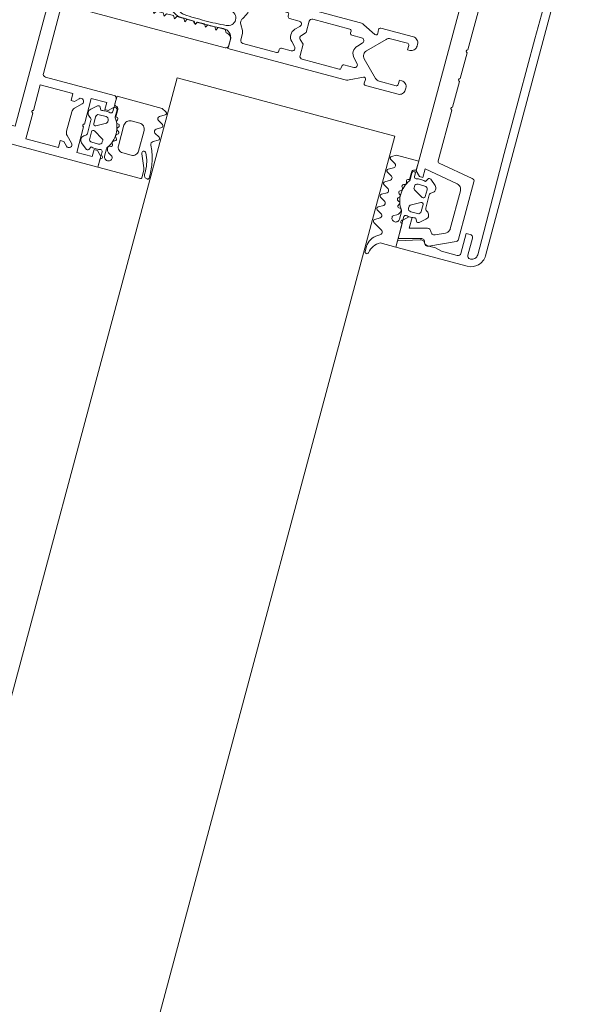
# Model space of a CAD drawing. Header units: millimetres. Extents: x -62314 to 79800, y -34032 to 28340.
# Tile 128 of 256: x 66435 to 66529, y -12991 to -12825. Entities that reach past the tile are written whole.
import ezdxf

# ---------------------------------------------------------------- set-up
doc = ezdxf.new("R2010")
doc.units = ezdxf.units.MM
doc.header["$LTSCALE"] = 508
doc.header["$PDMODE"] = 1
doc.header["$PDSIZE"] = -2
doc.layers.get('0').update_dxf_attribs({"lineweight": 0})
doc.layers.get('DEFPOINTS').update_dxf_attribs({"lineweight": 0})
for name, color, linetype, lineweight in [('(__) constructies_materialen-t4 rubber', 7, 'Continuous', 0), ('(__) constructies_materialen-Xh4 alu producten', 140, 'Continuous', 0), ('Dimension', 7, 'Continuous', 0), ('None', 7, 'Continuous', 0)]:
    doc.layers.add(name, color=color, linetype=linetype, lineweight=lineweight)
doc.styles.add('Helvetica', font='Helvetica')
doc.dimstyles.new('KE __', dxfattribs={"dimtxt": 151.308594, "dimasz": 50.074463, "dimexe": 125, "dimexo": 500, "dimgap": 25, "dimtad": 1, "dimdec": 1, "dimtxsty": 'Helvetica', "dimblk": 'DOT', "dimblk1": 'DOT', "dimblk2": 'DOT', "dimcen": 0, "dimdle": 100, "dimazin": 0, "dimtfac": 0.8, "dimtdec": 1, "dimtix": 1, "dimtmove": 0, "dimatfit": 0, "dimldrblk": 'DOT', "dimfxl": 150, "dimfxlon": 1, "dimfrac": 2, "dimtolj": 1, "dimarcsym": 0})

# ---------------------------------------------------------------- blocks, each defined once
blk = doc.blocks.new('Group-80-1')
at = {"layer": '(__) constructies_materialen-Xh4 alu producten', "color": 1, "lineweight": 0}
for p, q in [((-28.5, 172), (28.5, 172)), ((-6.5, 80), (-17.1, 80)), ((2.7, 80), (-2.7, 80)), ((17.1, 80), (6.5, 80)), ((-17.6, 79.5), (-17.6, 67.5)), ((-5, 51.5), (-5, 78.5)), ((-3.2, 79.5), (-3.2, 72.1)), ((3.2, 72.1), (3.2, 79.5)), ((5, 78.5), (5, 51.5)), ((17.6, 67.5), (17.6, 79.5)), ((-27.24, 72.35), (-26.18, 73.41)), ((-25.47, 73.7), (-22.13, 73.7)), ((-21.42, 73.41), (-20.36, 72.35)), ((20.36, 72.35), (21.42, 73.41)), ((22.13, 73.7), (25.47, 73.7)), ((26.18, 73.41), (27.24, 72.35)), ((-2.7, 71.6), (2.7, 71.6)), ((-3.5, 51), (-4.5, 51)), ((4.5, 51), (3.5, 51))]:
    blk.add_line(p, q, dxfattribs=at)
at = {"layer": '(__) constructies_materialen-Xh4 alu producten', "color": 1, "lineweight": 0, "flags": 128}
for points in [[(-30, 170.5, -0.198912), (-29.56, 171.56, -0.198912), (-28.5, 172)], [(28.5, 172, -0.198912), (29.56, 171.56, -0.198912), (30, 170.5)], [(-24.04, 80, -0.356394), (-23.8, 80.2, -0.356394), (-23.55, 80)], [(-17.6, 79.5, -0.198912), (-17.45, 79.85, -0.198912), (-17.1, 80)], [(-6.5, 80, -0.198912), (-5.44, 79.56, -0.198912), (-5, 78.5)], [(-3.2, 79.5, -0.198912), (-3.05, 79.85, -0.198912), (-2.7, 80)], [(2.7, 80, -0.198912), (3.06, 79.85, -0.198912), (3.2, 79.5)], [(5, 78.5, -0.198912), (5.44, 79.56, -0.198912), (6.5, 80)], [(17.1, 80, -0.198912), (17.46, 79.85, -0.198912), (17.6, 79.5)], [(23.56, 80, -0.356394), (23.8, 80.2, -0.356394), (24.05, 80)], [(-26.18, 73.41, -0.098491), (-25.85, 73.63, -0.098491), (-25.47, 73.7)], [(-22.13, 73.7, -0.098491), (-21.74, 73.63, -0.098491), (-21.42, 73.41)], [(21.42, 73.41, -0.098491), (21.75, 73.63, -0.098491), (22.13, 73.7)], [(25.47, 73.7, -0.098491), (25.86, 73.63, -0.098491), (26.18, 73.41)], [(-27.24, 72.35, -0.414214), (-27.94, 72.35, -0.414214), (-27.94, 73.05)], [(-19.65, 73.05, -0.414214), (-19.65, 72.35, -0.414214), (-20.36, 72.35)], [(-2.7, 71.6, -0.198912), (-3.05, 71.75, -0.198912), (-3.2, 72.1)], [(3.2, 72.1, -0.198912), (3.06, 71.75, -0.198912), (2.7, 71.6)], [(20.36, 72.35, -0.414214), (19.66, 72.35, -0.414214), (19.66, 73.05)], [(27.95, 73.05, -0.414214), (27.95, 72.35, -0.414214), (27.24, 72.35)], [(-24.04, 71.1, -0.356394), (-23.8, 71.3, -0.356394), (-23.55, 71.1)], [(23.56, 71.1, -0.356394), (23.8, 71.3, -0.356394), (24.05, 71.1)], [(-0.86, 68.8, -0.267949), (0, 69.3, -0.267949), (0.87, 68.8)], [(-17.6, 67.5, -0.198912), (-17.74, 67.15, -0.198912), (-18.1, 67)], [(18.1, 67, -0.198912), (17.75, 67.15, -0.198912), (17.6, 67.5)], [(-4.5, 51, -0.198912), (-4.85, 51.15, -0.198912), (-5, 51.5)], [(-2.5, 52, -0.198912), (-2.79, 51.29, -0.198912), (-3.5, 51)], [(3.5, 51, -0.198912), (2.8, 51.29, -0.198912), (2.5, 52)], [(5, 51.5, -0.198912), (4.86, 51.15, -0.198912), (4.5, 51)]]:
    blk.add_lwpolyline(points, format="xyb", dxfattribs=at)
for points in [[(-24.04, 71.1), (-28.5, 71.1), (-28.5, 68.4), (-27.3, 68.4), (-27.3, 67.8), (-28.1, 67), (-30, 67), (-30, 170.5)], [(30, 170.5), (30, 67), (28.1, 67), (27.3, 67.8), (27.3, 68.4), (28.5, 68.4), (28.5, 71.1), (24.05, 71.1)], [(26.9, 82.3), (26.9, 167.7), (-26.9, 167.7), (-26.9, 82.3), (26.9, 82.3)], [(-24.04, 80), (-28.5, 80), (-28.5, 74.3), (-27.3, 74.3), (-27.3, 73.7), (-27.94, 73.05)], [(-19.65, 73.05), (-20.3, 73.7), (-20.3, 74.3), (-19.1, 74.3), (-19.1, 80), (-23.55, 80)], [(23.56, 80), (19.1, 80), (19.1, 74.3), (20.3, 74.3), (20.3, 73.7), (19.66, 73.05)], [(27.95, 73.05), (27.3, 73.7), (27.3, 74.3), (28.5, 74.3), (28.5, 80), (24.05, 80)], [(-18.1, 67), (-19.5, 67), (-20.3, 67.8), (-20.3, 68.4), (-19.1, 68.4), (-19.1, 71.1), (-23.55, 71.1)], [(23.56, 71.1), (19.1, 71.1), (19.1, 68.4), (20.3, 68.4), (20.3, 67.8), (19.5, 67), (18.1, 67)], [(-0.86, 68.8), (-2, 66.84), (-2, 64.89), (-2.5, 64.6), (-2, 64.31), (-2, 63.09), (-2.5, 62.8), (-2, 62.51), (-2, 61.29), (-2.5, 61), (-2, 60.71), (-2, 59.49), (-2.5, 59.2), (-2, 58.91), (-2, 57.69), (-2.5, 57.4), (-2, 57.11), (-2, 55.89), (-2.5, 55.6), (-2, 55.31), (-2, 54.09), (-2.5, 53.8), (-2, 53.51), (-2, 52.29), (-2.5, 52)], [(2.5, 52), (2.5, 52.95), (2, 53.24), (2, 54.46), (2.5, 54.75), (2, 55.04), (2, 56.26), (2.5, 56.55), (2, 56.84), (2, 58.06), (2.5, 58.35), (2, 58.64), (2, 59.86), (2.5, 60.15), (2, 60.44), (2, 61.66), (2.5, 61.95), (2, 62.24), (2, 63.46), (2.5, 63.75), (2, 64.04), (2, 65.26), (2.5, 65.55), (2, 65.84), (2, 66.84), (0.87, 68.8)]]:
    blk.add_lwpolyline(points, dxfattribs=at)
blk = doc.blocks.new('Group-81-1')
at = {"layer": '(__) constructies_materialen-Xh4 alu producten', "color": 1, "lineweight": 0}
for p, q in [((-28.7, 2.4), (-28.7, 2.3)), ((-25.2, 2.9), (-28.2, 2.9)), ((28.2, 2.9), (25.2, 2.9)), ((28.7, 2.3), (28.7, 2.4)), ((-27.7, 1.3), (-23.7, 1.3)), ((27.5, 0), (-27.5, 0))]:
    blk.add_line(p, q, dxfattribs=at)
at = {"layer": '(__) constructies_materialen-Xh4 alu producten', "color": 1, "lineweight": 0, "flags": 128}
for points in [[(-30, 2.5), (-30, 15), (-28.93, 15), (-27.74, 11.32)], [(27.74, 11.32), (28.93, 15), (30, 15), (30, 2.5)], [(-28.4, 9.89), (-28.4, 8.5), (-28.7, 7.38), (-28.7, 4.6)], [(28.7, 4.6), (28.7, 7.38), (28.4, 8.5), (28.4, 9.89)], [(-28.2, 4.1), (-24.7, 4.1), (-24.7, 3.4)], [(24.7, 3.4), (24.7, 4.1), (28.2, 4.1)], [(-23.7, 1.3), (-10, 1.4), (10, 1.4), (23.7, 1.3), (27.7, 1.3)]]:
    blk.add_lwpolyline(points, dxfattribs=at)
for points in [[(-28.4, 9.89, -0.131659), (-28.31, 10.24, -0.131659), (-28.05, 10.5)], [(-27.74, 11.32, -0.171859), (-27.75, 10.86, -0.171859), (-28.05, 10.5)], [(28.05, 10.5, -0.171853), (27.75, 10.86, -0.171853), (27.74, 11.32)], [(28.05, 10.5, -0.131621), (28.31, 10.24, -0.131621), (28.4, 9.89)], [(-28.2, 4.1, -0.198914), (-28.56, 4.25, -0.198914), (-28.7, 4.6)], [(-24.7, 3.4, -0.198895), (-24.85, 3.05, -0.198895), (-25.2, 2.9)], [(25.2, 2.9, -0.198907), (24.85, 3.05, -0.198907), (24.7, 3.4)], [(28.7, 4.6, -0.198906), (28.56, 4.25, -0.198906), (28.2, 4.1)], [(-27.5, 0, -0.198912), (-29.27, 0.73, -0.198912), (-30, 2.5)], [(-28.7, 2.4, -0.198908), (-28.56, 2.75, -0.198908), (-28.2, 2.9)], [(-27.7, 1.3, -0.198913), (-28.41, 1.59, -0.198913), (-28.7, 2.3)], [(30, 2.5, -0.198916), (29.27, 0.73, -0.198916), (27.5, 0)], [(28.7, 2.3, -0.198916), (28.41, 1.59, -0.198916), (27.7, 1.3)], [(28.2, 2.9, -0.198901), (28.56, 2.75, -0.198901), (28.7, 2.4)]]:
    blk.add_lwpolyline(points, format="xyb", dxfattribs=at)
blk = doc.blocks.new('Group-82-1')
at = {"layer": '(__) constructies_materialen-Xh4 alu producten', "color": 1, "lineweight": 0}
for p, q in [((-14.12, 11.85), (-5.25, 11.85)), ((-4.75, 11.85), (-0.25, 11.85)), ((0.25, 11.85), (4.75, 11.85)), ((5.25, 11.85), (14.13, 11.85)), ((-15.49, 5.51), (-14.42, 11.6)), ((14.43, 11.6), (15.5, 5.51)), ((-28.44, 9.66), (-26.45, 5.39)), ((-25.55, 7.48), (-26.31, 9.11)), ((26.32, 9.11), (25.55, 7.48)), ((26.46, 5.39), (28.45, 9.66)), ((-18.02, 6.9), (-24.64, 6.9)), ((24.65, 6.9), (18.02, 6.9)), ((-26, 5.1), (-15.99, 5.1)), ((15.99, 5.1), (26, 5.1))]:
    blk.add_line(p, q, dxfattribs=at)
at = {"layer": '(__) constructies_materialen-Xh4 alu producten', "color": 1, "lineweight": 0, "flags": 128}
for points in [[(-25.57, 10.66), (-26.36, 13.6), (-24.5, 13.6), (-24.5, 14.2), (-25.3, 15), (-28.5, 15), (-27.49, 11.26)], [(17.04, 7.73), (16, 13.6), (17.5, 13.6), (17.5, 14.2), (16.7, 15), (-16.7, 15), (-17.5, 14.2), (-17.5, 13.6), (-16, 13.6), (-17.03, 7.73)], [(27.5, 11.26), (28.5, 15), (25.3, 15), (24.5, 14.2), (24.5, 13.6), (26.37, 13.6), (25.58, 10.66)]]:
    blk.add_lwpolyline(points, dxfattribs=at)
for points in [[(-14.12, 11.85, 0.176327), (-14.32, 11.78, 0.176327), (-14.42, 11.6)], [(-4.75, 11.85, 0.350781), (-5, 12.05, 0.350781), (-5.25, 11.85)], [(0.25, 11.85, 0.350781), (0, 12.05, 0.350781), (-0.25, 11.85)], [(5.25, 11.85, 0.350781), (5, 12.05, 0.350781), (4.75, 11.85)], [(14.43, 11.6, 0.176327), (14.32, 11.78, 0.176327), (14.13, 11.85)], [(-27.98, 10.51, 0.236755), (-28.43, 10.2, 0.236755), (-28.44, 9.66)], [(-27.98, 10.51, 0.21383), (-27.57, 10.77, 0.21383), (-27.49, 11.26)], [(-25.96, 9.93, 0.190265), (-25.62, 10.22, 0.190265), (-25.57, 10.66)], [(25.58, 10.66, 0.190265), (25.63, 10.22, 0.190265), (25.96, 9.93)], [(27.5, 11.26, 0.21383), (27.58, 10.77, 0.21383), (27.99, 10.51)], [(28.45, 9.66, 0.236755), (28.43, 10.2, 0.236755), (27.99, 10.51)], [(-25.96, 9.93, 0.212969), (-26.32, 9.6, 0.212969), (-26.31, 9.11)], [(26.32, 9.11, 0.212969), (26.32, 9.6, 0.212969), (25.96, 9.93)], [(-25.55, 7.48, 0.142766), (-25.18, 7.06, 0.142766), (-24.64, 6.9)], [(-18.02, 6.9, 0.176327), (-17.37, 7.14, 0.176327), (-17.03, 7.73)], [(17.04, 7.73, 0.176327), (17.38, 7.14, 0.176327), (18.02, 6.9)], [(24.65, 6.9, 0.142766), (25.18, 7.06, 0.142766), (25.55, 7.48)], [(-26.45, 5.39, 0.142766), (-26.26, 5.18, 0.142766), (-26, 5.1)], [(-15.99, 5.1, 0.176327), (-15.66, 5.22, 0.176327), (-15.49, 5.51)], [(15.5, 5.51, 0.176327), (15.67, 5.22, 0.176327), (15.99, 5.1)], [(26, 5.1, 0.142766), (26.27, 5.18, 0.142766), (26.46, 5.39)]]:
    blk.add_lwpolyline(points, format="xyb", dxfattribs=at)
blk = doc.blocks.new('Group-83-1')
at = {"layer": '(__) constructies_materialen-t4 rubber', "color": 2, "lineweight": 0}
for p, q in [((-1.7, 61.04), (-0.86, 62.5)), ((-0.43, 61.55), (-1.15, 60.29)), ((1.16, 60.29), (0.44, 61.55)), ((0.87, 62.5), (1.71, 61.04)), ((-2.23, 57.71), (-2.04, 57.82)), ((-2.05, 57.18), (-2.23, 57.28)), ((2.05, 57.82), (2.24, 57.71)), ((2.24, 57.28), (2.06, 57.18)), ((-0.49, 49.96), (-1.42, 49.43)), ((1.43, 49.43), (0.5, 49.96)), ((3.42, 51), (5, 51)), ((5, 51), (5.01, 30.75)), ((-3.49, 48.8), (-3.49, 42.9)), ((-1.92, 49.3), (-2.99, 49.3)), ((3, 49.3), (1.93, 49.3)), ((3.5, 42.9), (3.5, 48.8)), ((-3.19, 42.6), (-2.89, 42.6)), ((-2.59, 42.3), (-2.59, 40.6)), ((2.61, 40.6), (2.61, 42.3)), ((2.91, 42.6), (3.2, 42.6)), ((-1.74, 40.24), (-1.05, 40.93)), ((1.07, 40.93), (1.75, 40.24)), ((-3.49, 38.45), (-3.49, 31.99)), ((3.5, 31.99), (3.5, 38.45)), ((-3.19, 31.69), (-2.89, 31.69)), ((2.91, 31.69), (3.2, 31.69)), ((-3.71, 27.66), (-4.81, 29.91)), ((-2.59, 31.39), (-2.59, 29.69)), ((-1.74, 29.34), (-1.05, 30.02)), ((1.07, 30.02), (1.75, 29.34)), ((2.61, 29.69), (2.61, 31.39)), ((4.82, 29.91), (3.73, 27.66)), ((-0.7, 28.35), (-3.4, 25.64)), ((3.41, 25.65), (0.71, 28.35)), ((-5, 21.29), (-4.99, 27)), ((-4.67, 27.29), (-4.01, 27.24)), ((4.03, 27.24), (4.68, 27.29)), ((5.01, 27), (5.01, 21.29)), ((-3.7, 24.94), (-3.7, 21.99)), ((3.71, 21.99), (3.71, 24.94)), ((-3.65, 20.29), (-4, 20.29)), ((4.01, 20.29), (3.66, 20.29))]:
    blk.add_line(p, q, dxfattribs=at)
at = {"layer": '(__) constructies_materialen-t4 rubber', "color": 2, "lineweight": 0, "flags": 128}
for points in [[(-0.86, 62.5, -0.267949), (0.01, 63, -0.267949), (0.87, 62.5)], [(-0.43, 61.55, -0.267935), (0.01, 61.8, -0.267935), (0.44, 61.55)], [(-2.04, 57.82, -0.006493), (-1.98, 59.12, -0.006493), (-1.9, 60.42)], [(-1.9, 60.42, -0.055381), (-1.83, 60.74, -0.055381), (-1.7, 61.04)], [(-1.35, 59.64, -0.057234), (-1.29, 59.98, -0.057234), (-1.15, 60.29)], [(1.16, 60.29, -0.057234), (1.3, 59.98, -0.057234), (1.36, 59.64)], [(1.71, 61.04, -0.055381), (1.84, 60.74, -0.055381), (1.91, 60.42)], [(1.91, 60.42, -0.006493), (1.99, 59.12, -0.006493), (2.05, 57.82)], [(-1.29, 52.29, -0.01861), (-1.46, 55.96, -0.01861), (-1.35, 59.64)], [(1.36, 59.64, -0.018611), (1.47, 55.96, -0.018611), (1.3, 52.29)], [(-2.23, 57.28, -0.267951), (-2.35, 57.5, -0.267951), (-2.23, 57.71)], [(-1.92, 52.61, -0.011432), (-2.04, 54.89, -0.011432), (-2.05, 57.18)], [(2.06, 57.18, -0.011432), (2.05, 54.89, -0.011432), (1.93, 52.61)], [(2.24, 57.71, -0.267951), (2.36, 57.5, -0.267951), (2.24, 57.28)], [(-1.92, 52.61, -0.208715), (-2.31, 51.48, -0.208715), (-3.41, 51)], [(1.3, 52.29, -0.198979), (0.92, 51.38, -0.198979), (0.01, 51, -0.198979), (-0.91, 51.38, -0.198979), (-1.29, 52.29)], [(3.42, 51, -0.208715), (2.32, 51.48, -0.208715), (1.93, 52.61)], [(-0.49, 49.96, -0.131279), (0.01, 50.1, -0.131279), (0.5, 49.96)], [(-3.49, 48.8, -0.199047), (-3.35, 49.15, -0.199047), (-2.99, 49.3)], [(-1.42, 49.43, -0.065543), (-1.66, 49.33, -0.065543), (-1.92, 49.3)], [(1.93, 49.3, -0.065543), (1.67, 49.33, -0.065543), (1.43, 49.43)], [(3, 49.3, -0.199048), (3.36, 49.15, -0.199048), (3.5, 48.8)], [(-3.19, 42.6, -0.198912), (-3.41, 42.68, -0.198912), (-3.49, 42.9)], [(-2.89, 42.6, -0.198894), (-2.68, 42.51, -0.198894), (-2.59, 42.3)], [(2.61, 42.3, -0.198931), (2.69, 42.51, -0.198931), (2.91, 42.6)], [(3.5, 42.9, -0.198912), (3.42, 42.68, -0.198912), (3.2, 42.6)], [(-1.74, 40.24, -0.303299), (-2.29, 40.13, -0.303299), (-2.59, 40.6)], [(-1.05, 40.93, -0.199063), (0.01, 41.37, -0.199063), (1.07, 40.93)], [(2.61, 40.6, -0.303353), (2.3, 40.13, -0.303353), (1.75, 40.24)], [(-3.49, 38.45, -0.199004), (-3.35, 38.8, -0.199004), (-2.99, 38.95)], [(-0.35, 39.61, -0.199054), (0.01, 39.76, -0.199054), (0.36, 39.61)], [(3, 38.95, -0.198912), (3.36, 38.8, -0.198912), (3.5, 38.45)], [(-3.19, 31.69, -0.198912), (-3.41, 31.78, -0.198912), (-3.49, 31.99)], [(-2.89, 31.69, -0.198893), (-2.68, 31.6, -0.198893), (-2.59, 31.39)], [(2.61, 31.39, -0.198931), (2.69, 31.6, -0.198931), (2.91, 31.69)], [(3.5, 31.99, -0.198912), (3.42, 31.78, -0.198912), (3.2, 31.69)], [(-4.81, 29.91, -0.054598), (-4.95, 30.32, -0.054598), (-4.99, 30.75)], [(-1.05, 30.02, -0.199047), (0.01, 30.46, -0.199047), (1.07, 30.02)], [(5.01, 30.75, -0.054549), (4.96, 30.32, -0.054549), (4.82, 29.91)], [(-1.74, 29.34, -0.303299), (-2.29, 29.23, -0.303299), (-2.59, 29.69)], [(-0.7, 28.35, -0.199046), (0.01, 28.64, -0.199046), (0.71, 28.35)], [(2.61, 29.69, -0.303353), (2.3, 29.23, -0.303353), (1.75, 29.34)], [(-4.99, 27, -0.210285), (-4.9, 27.22, -0.210285), (-4.67, 27.29)], [(-3.71, 27.66, -0.267953), (-3.74, 27.36, -0.267953), (-4.01, 27.24)], [(4.03, 27.24, -0.267892), (3.75, 27.36, -0.267892), (3.73, 27.66)], [(4.68, 27.29, -0.210208), (4.91, 27.22, -0.210208), (5.01, 27)], [(-3.7, 24.94, -0.098491), (-3.62, 25.32, -0.098491), (-3.4, 25.64)], [(3.41, 25.65, -0.098491), (3.63, 25.32, -0.098491), (3.71, 24.94)], [(-3.4, 21.69, -0.198912), (-3.61, 21.78, -0.198912), (-3.7, 21.99)], [(3.71, 21.99, -0.198912), (3.62, 21.78, -0.198912), (3.41, 21.69)], [(-4, 20.29, -0.198942), (-4.7, 20.59, -0.198942), (-5, 21.29)], [(-2.65, 21.29, -0.198912), (-2.94, 20.59, -0.198912), (-3.65, 20.29)], [(3.66, 20.29, -0.198912), (2.95, 20.59, -0.198912), (2.66, 21.29)], [(5.01, 21.29, -0.198883), (4.71, 20.59, -0.198883), (4.01, 20.29)]]:
    blk.add_lwpolyline(points, format="xyb", dxfattribs=at)
for points in [[(-4.99, 30.75), (-4.99, 51), (-3.41, 51)], [(-0.35, 39.61), (-1.01, 38.95), (-2.99, 38.95)], [(3, 38.95), (1.02, 38.95), (0.36, 39.61)], [(-3.4, 21.69), (-2.65, 21.69), (-2.65, 21.29)], [(2.66, 21.29), (2.66, 21.69), (3.41, 21.69)]]:
    blk.add_lwpolyline(points, dxfattribs=at)
blk = doc.blocks.new('45 schueco vliesgevel verticaal')
at = {"layer": 'None', "color": 7, "linetype": 'Continuous', "lineweight": 0, "transparency": 33554687}
blk.add_point((0, 0), dxfattribs=at)
at = {"layer": '(__) constructies_materialen-Xh4 alu producten', "color": 1}
for name in ['Group-80-1', 'Group-83-1', 'Group-81-1', 'Group-82-1']:
    blk.add_blockref(name, (0, 0), dxfattribs=at)
blk = doc.blocks.new('Group-141-1')
at = {"layer": '(__) constructies_materialen-t4 rubber', "color": 2, "lineweight": 0}
for p, q in [((-18.81, -16.43), (-19.64, -15.95)), ((-19.63, -17.64), (-18.82, -17.17)), ((-18.77, -18.66), (-19.63, -18.16)), ((-15.6, -18.45), (-15.6, -17.23)), ((-15, -17.04), (-15, -17.69)), ((-12.26, -17.42), (-11.29, -18.24)), ((-19.63, -19.84), (-18.77, -19.34)), ((-16.24, -19.42), (-16.44, -19.48)), ((-16.12, -18.86), (-16.05, -19)), ((-14.6, -19.3), (-14.6, -19.58)), ((-14.45, -19.84), (-12.85, -20.76)), ((-12.9, -18.8), (-14.1, -18.8)), ((-12.4, -20.5), (-12.4, -19.3)), ((-18.78, -20.86), (-19.63, -20.36)), ((-19.63, -22.04), (-18.77, -21.54)), ((-16.76, -21.17), (-16.64, -21.25)), ((-16.57, -20.56), (-16.74, -20.66)), ((-16.59, -19.97), (-16.49, -20.07)), ((-11.8, -20.05), (-11.8, -22.35)), ((-18.78, -23.06), (-19.63, -22.56)), ((-16.58, -21.74), (-16.73, -21.88)), ((-16.61, -22.38), (-16.47, -22.42)), ((-16.29, -22.88), (-16.4, -23.07)), ((-14.6, -22.83), (-14.6, -23.1)), ((-12.85, -21.64), (-14.45, -22.57)), ((-12.4, -23.1), (-12.4, -21.9)), ((-19.63, -24.24), (-18.78, -23.74)), ((-18.78, -25.25), (-19.63, -24.75)), ((-16.21, -24.68), (-16.7, -24.96)), ((-16.18, -23.47), (-16.04, -23.48)), ((-15.6, -25.3), (-15.6, -24.02)), ((-15, -24.7), (-15, -25.3)), ((-14.1, -23.6), (-12.9, -23.6)), ((-11.29, -24.17), (-12.26, -24.98)), ((-19.63, -26.44), (-18.78, -25.93)), ((-18.1, -27.83), (-19.63, -26.96)), ((-19.79, -32.07), (-19.79, -31.19))]:
    blk.add_line(p, q, dxfattribs=at)
at = {"layer": '(__) constructies_materialen-t4 rubber', "color": 2, "lineweight": 0, "flags": 128}
for points in [[(-19.64, -15.95, -0.268734), (-19.79, -15.69, -0.268734), (-19.64, -15.43)], [(-18.81, -16.43, -0.278767), (-18.59, -16.8, -0.278767), (-18.82, -17.17)], [(-15, -16.36, -0.182652), (-15.08, -16.56, -0.182652), (-15.26, -16.65)], [(-19.63, -18.16, -0.266603), (-19.78, -17.9, -0.266603), (-19.63, -17.64)], [(-15.7, -17.15, -0.182712), (-15.58, -16.82, -0.182712), (-15.26, -16.65)], [(-15.6, -17.23, -0.327116), (-15.37, -16.92, -0.327116), (-15, -17.04)], [(-14.63, -17.99, -0.229025), (-14.89, -17.93, -0.229025), (-15, -17.69)], [(-14.63, -17.99, -0.060463), (-13.88, -17.9, -0.060463), (-13.13, -18)], [(-12.71, -17.5, -0.221724), (-12.51, -17.36, -0.221724), (-12.26, -17.42)], [(-11.29, -18.24, -0.261819), (-11.01, -18.97, -0.261819), (-11.49, -19.59)], [(-19.63, -20.36, -0.266055), (-19.78, -20.1, -0.266055), (-19.63, -19.84)], [(-18.77, -18.66, -0.242926), (-18.6, -19, -0.242926), (-18.77, -19.34)], [(-16.59, -19.97, -0.260964), (-16.65, -19.68, -0.260964), (-16.44, -19.48)], [(-15.69, -23.73, -0.155968), (-16.49, -21.17, -0.155968), (-15.66, -18.63)], [(-16.05, -19, -0.226266), (-16.05, -19.25, -0.226266), (-16.24, -19.42)], [(-16.12, -18.86, -0.260899), (-16.11, -18.57, -0.260899), (-15.86, -18.42)], [(-15.6, -18.45, -0.078353), (-15.62, -18.54, -0.078353), (-15.66, -18.63)], [(-14.6, -19.3, -0.198871), (-14.45, -18.95, -0.198871), (-14.1, -18.8)], [(-14.45, -19.84, -0.131687), (-14.56, -19.73, -0.131687), (-14.6, -19.58)], [(-12.9, -18.8, -0.198871), (-12.55, -18.95, -0.198871), (-12.4, -19.3)], [(-11.8, -20.05, -0.148069), (-11.72, -19.78, -0.148069), (-11.49, -19.59)], [(-18.78, -20.86, -0.235422), (-18.61, -21.2, -0.235422), (-18.77, -21.54)], [(-16.76, -21.17, -0.260942), (-16.89, -20.91, -0.260942), (-16.74, -20.66)], [(-16.64, -21.25, -0.226321), (-16.49, -21.48, -0.226321), (-16.58, -21.74)], [(-16.49, -20.07, -0.226265), (-16.42, -20.33, -0.226265), (-16.57, -20.56)], [(-12.4, -20.5, -0.267946), (-12.55, -20.76, -0.267946), (-12.85, -20.76)], [(-19.63, -22.56, -0.266523), (-19.78, -22.3, -0.266523), (-19.63, -22.04)], [(-18.78, -23.06, -0.244643), (-18.61, -23.4, -0.244643), (-18.78, -23.74)], [(-16.61, -22.38, -0.260947), (-16.81, -22.16, -0.260947), (-16.73, -21.88)], [(-16.47, -22.42, -0.226253), (-16.27, -22.61, -0.226253), (-16.29, -22.88)], [(-16.18, -23.47, -0.260887), (-16.4, -23.33, -0.260887), (-16.4, -23.07)], [(-14.6, -22.83, -0.131694), (-14.56, -22.68, -0.131694), (-14.45, -22.57)], [(-14.1, -23.6, -0.198959), (-14.45, -23.46, -0.198959), (-14.6, -23.1)], [(-12.4, -23.1, -0.198958), (-12.55, -23.46, -0.198958), (-12.9, -23.6)], [(-12.85, -21.64, -0.26797), (-12.55, -21.64, -0.26797), (-12.4, -21.9)], [(-11.49, -22.82, -0.148062), (-11.72, -22.63, -0.148062), (-11.8, -22.35)], [(-11.49, -22.82, -0.26185), (-11.01, -23.43, -0.26185), (-11.29, -24.17)], [(-19.63, -24.75, -0.265486), (-19.78, -24.5, -0.265486), (-19.63, -24.24)], [(-15.71, -23.82, -0.129812), (-15.85, -24.32, -0.129812), (-16.21, -24.68)], [(-16.04, -23.48, -0.193971), (-15.81, -23.59, -0.193971), (-15.71, -23.82)], [(-15.69, -23.73, -0.076678), (-15.63, -23.87, -0.076678), (-15.6, -24.02)], [(-15, -24.7, -0.196818), (-14.91, -24.49, -0.196818), (-14.7, -24.4)], [(-13.13, -24.4, -0.063362), (-13.92, -24.5, -0.063362), (-14.7, -24.4)], [(-12.26, -24.98, -0.22166), (-12.51, -25.05, -0.22166), (-12.71, -24.9)], [(-19.63, -26.96, -0.266662), (-19.78, -26.7, -0.266662), (-19.63, -26.44)], [(-18.78, -25.25, -0.244088), (-18.61, -25.59, -0.244088), (-18.78, -25.93)], [(-16.9, -25.3, -0.131666), (-16.85, -25.1, -0.131666), (-16.7, -24.96)], [(-15.6, -25.3, -0.414214), (-16.25, -25.95, -0.414213), (-16.9, -25.3)], [(-15, -25.9, -0.414214), (-15.3, -25.6, -0.414214), (-15, -25.3)], [(-18.1, -27.83, -0.279208), (-17.85, -28.28, -0.279208), (-18.14, -28.72)], [(-19.76, -30.86, -0.120772), (-19.21, -29.59, -0.120772), (-18.14, -28.72)], [(-19.79, -31.19, -0.020615), (-19.78, -31.03, -0.020615), (-19.76, -30.86)], [(-19.19, -32.12, -0.118471), (-18.7, -30.88, -0.118471), (-17.69, -30)], [(-19.19, -32.12, -0.393258), (-19.51, -32.37, -0.393258), (-19.79, -32.07)]]:
    blk.add_lwpolyline(points, format="xyb", dxfattribs=at)
for points in [[(-19.64, -15.43), (-18.9, -15), (-15, -15), (-15, -16.36)], [(-15.7, -17.15), (-15.7, -18.42), (-15.86, -18.42)], [(-13.13, -18), (-13, -18), (-12.71, -17.5)], [(-12.71, -24.9), (-13, -24.4), (-13.13, -24.4)], [(-15, -25.9), (-15, -30), (-17.69, -30)]]:
    blk.add_lwpolyline(points, dxfattribs=at)
blk = doc.blocks.new('Group-142-1')
at = {"layer": 'None', "color": 7, "linetype": 'Continuous', "lineweight": 0, "transparency": 33554687}
blk.add_point((0, 0), dxfattribs=at)
at = {"layer": '(__) constructies_materialen-t4 rubber', "color": 7}
blk.add_blockref('Group-141-1', (0, 0), dxfattribs=at)
blk = doc.blocks.new('Group-143-1')
at = {"layer": '(__) constructies_materialen-t4 rubber', "color": 2, "lineweight": 0}
for p, q in [((-67, -19.64), (-67, -20.29)), ((-66.4, -21.04), (-66.4, -19.83)), ((-59.2, -19.04), (-58.35, -18.55)), ((-58.35, -20.24), (-59.2, -19.75)), ((-69.74, -20.02), (-70.72, -20.83)), ((-69.1, -21.4), (-67.9, -21.4)), ((-65.88, -21.45), (-65.95, -21.59)), ((-63.6, -21), (-62.1, -21)), ((-59.2, -21.24), (-58.35, -20.75)), ((-70.2, -22.65), (-70.2, -24.95)), ((-69.6, -23.1), (-69.6, -21.9)), ((-67.55, -22.43), (-69.15, -23.36)), ((-67.4, -21.9), (-67.4, -22.17)), ((-65.76, -22.02), (-65.56, -22.07)), ((-65.41, -22.56), (-65.51, -22.67)), ((-65.43, -23.15), (-65.26, -23.25)), ((-64.6, -25.6), (-64.6, -22)), ((-61.1, -22), (-61.1, -25.6)), ((-58.35, -22.44), (-59.2, -21.95)), ((-59.15, -23.42), (-58.35, -22.96)), ((-69.6, -25.7), (-69.6, -24.5)), ((-69.15, -24.24), (-67.55, -25.16)), ((-65.42, -24.33), (-65.28, -24.47)), ((-65.25, -23.76), (-65.37, -23.84)), ((-67.9, -26.2), (-69.1, -26.2)), ((-67.4, -25.42), (-67.4, -25.7)), ((-65.82, -26.07), (-65.97, -26.07)), ((-65.71, -25.47), (-65.6, -25.66)), ((-65.4, -24.97), (-65.53, -25.01)), ((-59.49, -28.1), (-60.47, -25.89)), ((-70.72, -26.76), (-69.74, -27.58)), ((-67, -27.29), (-67, -27.9)), ((-66.4, -27.9), (-66.4, -26.61)), ((-65.79, -27.27), (-65.3, -27.55)), ((-62.1, -26.6), (-63.6, -26.6)), ((-67, -28.5), (-67, -30)), ((-59.4, -29.8), (-59.4, -28.5)), ((-59.1, -28.55), (-59.1, -29.16)), ((-58.5, -29.76), (-58.4, -29.76)), ((-58.2, -29.56), (-58.2, -28.89)), ((-67, -30), (-59.6, -30))]:
    blk.add_line(p, q, dxfattribs=at)
at = {"layer": '(__) constructies_materialen-t4 rubber', "color": 2, "lineweight": 0, "flags": 128}
for points in [[(-58.35, -18.03), (-59.1, -17.6), (-67, -17.6), (-67, -18.95)], [(-66.3, -19.74), (-66.3, -21.02), (-66.15, -21.02)], [(-68.87, -20.6), (-69, -20.6), (-69.29, -20.1)], [(-69.29, -27.5), (-69, -27), (-68.87, -27)]]:
    blk.add_lwpolyline(points, dxfattribs=at)
for points in [[(-58.35, -18.55, 0.267966), (-58.2, -18.29, 0.267966), (-58.35, -18.03)], [(-67, -18.95, 0.182652), (-66.93, -19.15, 0.182652), (-66.74, -19.25)], [(-66.4, -19.83, 0.327116), (-66.63, -19.51, 0.327116), (-67, -19.64)], [(-66.3, -19.74, 0.182712), (-66.43, -19.41, 0.182712), (-66.74, -19.25)], [(-59.2, -19.04, 0.267925), (-59.4, -19.39, 0.267925), (-59.2, -19.75)], [(-70.72, -20.83, 0.261819), (-70.99, -21.57, 0.261819), (-70.51, -22.18)], [(-69.29, -20.1, 0.221724), (-69.5, -19.95, 0.221724), (-69.74, -20.02)], [(-69.1, -21.4, 0.198871), (-69.46, -21.54, 0.198871), (-69.6, -21.9)], [(-67.37, -20.58, 0.060463), (-68.12, -20.5, 0.060463), (-68.87, -20.6)], [(-67.4, -21.9, 0.198871), (-67.55, -21.54, 0.198871), (-67.9, -21.4)], [(-67.37, -20.58, 0.229025), (-67.11, -20.52, 0.229025), (-67, -20.29)], [(-66.4, -21.04, 0.078353), (-66.39, -21.14, 0.078353), (-66.34, -21.22)], [(-66.31, -26.33, 0.155968), (-65.51, -23.77, 0.155968), (-66.34, -21.22)], [(-65.88, -21.45, 0.260899), (-65.89, -21.16, 0.260899), (-66.15, -21.02)], [(-65.95, -21.59, 0.226266), (-65.96, -21.85, 0.226266), (-65.76, -22.02)], [(-63.6, -21, 0.198912), (-64.31, -21.29, 0.198912), (-64.6, -22)], [(-61.1, -22, 0.198912), (-61.39, -21.29, 0.198912), (-62.1, -21)], [(-59.2, -21.24, 0.267956), (-59.4, -21.6, 0.267956), (-59.2, -21.95)], [(-58.35, -20.75, 0.267966), (-58.2, -20.5, 0.267966), (-58.35, -20.24)], [(-70.2, -22.65, 0.148069), (-70.29, -22.37, 0.148069), (-70.51, -22.18)], [(-69.6, -23.1, 0.267946), (-69.45, -23.36, 0.267946), (-69.15, -23.36)], [(-67.55, -22.43, 0.131687), (-67.44, -22.32, 0.131687), (-67.4, -22.17)], [(-65.51, -22.67, 0.226265), (-65.59, -22.93, 0.226265), (-65.43, -23.15)], [(-65.41, -22.56, 0.260964), (-65.35, -22.27, 0.260964), (-65.56, -22.07)], [(-65.25, -23.76, 0.260942), (-65.11, -23.5, 0.260942), (-65.26, -23.25)], [(-58.35, -22.96, 0.267966), (-58.2, -22.7, 0.267966), (-58.35, -22.44)], [(-69.15, -24.24, 0.26797), (-69.45, -24.24, 0.26797), (-69.6, -24.5)], [(-65.37, -23.84, 0.226321), (-65.51, -24.07, 0.226321), (-65.42, -24.33)], [(-65.4, -24.97, 0.260947), (-65.2, -24.75, 0.260947), (-65.28, -24.47)], [(-59.15, -23.42, 0.187268), (-59.37, -23.72, 0.187268), (-59.34, -24.09)], [(-58.2, -28.89, 0.058228), (-58.49, -26.42, 0.058228), (-59.34, -24.09)], [(-70.51, -25.41, 0.26185), (-70.99, -26.03, 0.26185), (-70.72, -26.76)], [(-70.51, -25.41, 0.148062), (-70.29, -25.22, 0.148062), (-70.2, -24.95)], [(-69.6, -25.7, 0.198958), (-69.46, -26.05, 0.198958), (-69.1, -26.2)], [(-67.9, -26.2, 0.198959), (-67.55, -26.05, 0.198959), (-67.4, -25.7)], [(-67.4, -25.42, 0.131694), (-67.44, -25.27, 0.131694), (-67.55, -25.16)], [(-66.31, -26.33, 0.076678), (-66.38, -26.46, 0.076678), (-66.4, -26.61)], [(-65.97, -26.07, 0.193971), (-66.2, -26.18, 0.193971), (-66.29, -26.42)], [(-66.29, -26.42, 0.129812), (-66.15, -26.91, 0.129812), (-65.79, -27.27)], [(-65.82, -26.07, 0.260887), (-65.6, -25.92, 0.260887), (-65.6, -25.66)], [(-65.53, -25.01, 0.226253), (-65.73, -25.2, 0.226253), (-65.71, -25.47)], [(-64.6, -25.6, 0.198912), (-64.31, -26.3, 0.198912), (-63.6, -26.6)], [(-62.1, -26.6, 0.198912), (-61.39, -26.3, 0.198912), (-61.1, -25.6)], [(-59.84, -25.58, 0.403832), (-60.31, -25.43, 0.403832), (-60.47, -25.89)], [(-59.1, -28.55, 0.06132), (-59.29, -27.02, 0.06132), (-59.84, -25.58)], [(-69.74, -27.58, 0.22166), (-69.5, -27.64, 0.22166), (-69.29, -27.5)], [(-68.87, -27, 0.063362), (-68.09, -27.1, 0.063362), (-67.3, -27)], [(-67, -27.29, 0.196818), (-67.09, -27.08, 0.196818), (-67.3, -27)], [(-67, -28.5, 0.414214), (-66.7, -28.2, 0.414214), (-67, -27.9)], [(-66.4, -27.9, 0.414214), (-65.75, -28.55, 0.414214), (-65.1, -27.9)], [(-65.1, -27.9, 0.131666), (-65.15, -27.7, 0.131666), (-65.3, -27.55)], [(-59.4, -28.5, 0.052384), (-59.42, -28.3, 0.052384), (-59.49, -28.1)], [(-59.6, -30, 0.198885), (-59.46, -29.94, 0.198885), (-59.4, -29.8)], [(-59.1, -29.16, 0.198963), (-58.93, -29.58, 0.198963), (-58.5, -29.76)], [(-58.4, -29.76, 0.19905), (-58.26, -29.7, 0.19905), (-58.2, -29.56)]]:
    blk.add_lwpolyline(points, format="xyb", dxfattribs=at)
blk = doc.blocks.new('Group-144-1')
at = {"layer": '(__) constructies_materialen-t4 rubber', "color": 2, "lineweight": 0}
for p, q in [((-19.79, 32.07), (-19.79, 31.19)), ((-18.1, 27.83), (-19.63, 26.96)), ((-19.63, 26.44), (-18.78, 25.93)), ((-18.78, 25.25), (-19.63, 24.75)), ((-16.21, 24.68), (-16.7, 24.96)), ((-15.6, 25.3), (-15.6, 24.02)), ((-15, 24.7), (-15, 25.3)), ((-11.29, 24.17), (-12.26, 24.98)), ((-19.63, 24.24), (-18.78, 23.74)), ((-16.18, 23.47), (-16.04, 23.48)), ((-14.1, 23.6), (-12.9, 23.6)), ((-18.78, 23.06), (-19.63, 22.56)), ((-19.63, 22.04), (-18.77, 21.54)), ((-16.58, 21.74), (-16.73, 21.88)), ((-16.61, 22.38), (-16.47, 22.42)), ((-16.29, 22.88), (-16.4, 23.07)), ((-14.6, 22.83), (-14.6, 23.1)), ((-12.85, 21.64), (-14.45, 22.57)), ((-12.4, 23.1), (-12.4, 21.9)), ((-11.8, 20.05), (-11.8, 22.35)), ((-18.78, 20.86), (-19.63, 20.36)), ((-16.76, 21.17), (-16.64, 21.25)), ((-16.57, 20.56), (-16.74, 20.66)), ((-16.59, 19.97), (-16.49, 20.07)), ((-14.45, 19.84), (-12.85, 20.76)), ((-12.4, 20.5), (-12.4, 19.3)), ((-19.63, 19.84), (-18.77, 19.34)), ((-18.77, 18.66), (-19.63, 18.16)), ((-16.24, 19.42), (-16.44, 19.48)), ((-16.12, 18.86), (-16.05, 19)), ((-15.6, 18.45), (-15.6, 17.23)), ((-14.6, 19.3), (-14.6, 19.58)), ((-12.9, 18.8), (-14.1, 18.8)), ((-19.63, 17.64), (-18.82, 17.17)), ((-15, 17.04), (-15, 17.69)), ((-12.26, 17.42), (-11.29, 18.24)), ((-18.81, 16.43), (-19.64, 15.95))]:
    blk.add_line(p, q, dxfattribs=at)
at = {"layer": '(__) constructies_materialen-t4 rubber', "color": 2, "lineweight": 0, "flags": 128}
for points in [[(-19.19, 32.12, 0.393258), (-19.51, 32.37, 0.393258), (-19.79, 32.07)], [(-19.19, 32.12, 0.118471), (-18.7, 30.88, 0.118471), (-17.69, 30)], [(-19.79, 31.19, 0.020615), (-19.78, 31.03, 0.020615), (-19.76, 30.86)], [(-19.76, 30.86, 0.120772), (-19.21, 29.59, 0.120772), (-18.14, 28.72)], [(-18.1, 27.83, 0.279208), (-17.85, 28.28, 0.279208), (-18.14, 28.72)], [(-19.63, 26.96, 0.266662), (-19.78, 26.7, 0.266662), (-19.63, 26.44)], [(-18.78, 25.25, 0.244088), (-18.61, 25.59, 0.244088), (-18.78, 25.93)], [(-15.6, 25.3, 0.414214), (-16.25, 25.95, 0.414214), (-16.9, 25.3)], [(-16.9, 25.3, 0.131666), (-16.85, 25.1, 0.131666), (-16.7, 24.96)], [(-15, 25.9, 0.414214), (-15.3, 25.6, 0.414214), (-15, 25.3)], [(-12.26, 24.98, 0.22166), (-12.51, 25.05, 0.22166), (-12.71, 24.9)], [(-19.63, 24.75, 0.265486), (-19.78, 24.5, 0.265486), (-19.63, 24.24)], [(-18.78, 23.06, 0.244643), (-18.61, 23.4, 0.244643), (-18.78, 23.74)], [(-15.69, 23.73, 0.155968), (-16.49, 21.17, 0.155968), (-15.66, 18.63)], [(-16.18, 23.47, 0.260887), (-16.4, 23.33, 0.260887), (-16.4, 23.07)], [(-15.71, 23.82, 0.129812), (-15.85, 24.32, 0.129812), (-16.21, 24.68)], [(-16.04, 23.48, 0.193971), (-15.81, 23.59, 0.193971), (-15.71, 23.82)], [(-15.69, 23.73, 0.076678), (-15.63, 23.87, 0.076678), (-15.6, 24.02)], [(-15, 24.7, 0.196818), (-14.91, 24.49, 0.196818), (-14.7, 24.4)], [(-13.13, 24.4, 0.063362), (-13.92, 24.5, 0.063362), (-14.7, 24.4)], [(-14.1, 23.6, 0.198959), (-14.45, 23.46, 0.198959), (-14.6, 23.1)], [(-12.4, 23.1, 0.198958), (-12.55, 23.46, 0.198958), (-12.9, 23.6)], [(-11.49, 22.82, 0.26185), (-11.01, 23.43, 0.26185), (-11.29, 24.17)], [(-19.63, 22.56, 0.266523), (-19.78, 22.3, 0.266523), (-19.63, 22.04)], [(-16.61, 22.38, 0.260947), (-16.81, 22.16, 0.260947), (-16.73, 21.88)], [(-16.64, 21.25, 0.226321), (-16.49, 21.48, 0.226321), (-16.58, 21.74)], [(-16.47, 22.42, 0.226253), (-16.27, 22.61, 0.226253), (-16.29, 22.88)], [(-14.6, 22.83, 0.131694), (-14.56, 22.68, 0.131694), (-14.45, 22.57)], [(-12.85, 21.64, 0.26797), (-12.55, 21.64, 0.26797), (-12.4, 21.9)], [(-11.49, 22.82, 0.148062), (-11.72, 22.63, 0.148062), (-11.8, 22.35)], [(-19.63, 20.36, 0.266055), (-19.78, 20.1, 0.266055), (-19.63, 19.84)], [(-18.78, 20.86, 0.235422), (-18.61, 21.2, 0.235422), (-18.77, 21.54)], [(-16.76, 21.17, 0.260942), (-16.89, 20.91, 0.260942), (-16.74, 20.66)], [(-16.59, 19.97, 0.260964), (-16.65, 19.68, 0.260964), (-16.44, 19.48)], [(-16.49, 20.07, 0.226265), (-16.42, 20.33, 0.226265), (-16.57, 20.56)], [(-12.4, 20.5, 0.267946), (-12.55, 20.76, 0.267946), (-12.85, 20.76)], [(-11.8, 20.05, 0.148069), (-11.72, 19.78, 0.148069), (-11.49, 19.59)], [(-18.77, 18.66, 0.242926), (-18.6, 19, 0.242926), (-18.77, 19.34)], [(-16.05, 19, 0.226266), (-16.05, 19.25, 0.226266), (-16.24, 19.42)], [(-16.12, 18.86, 0.260899), (-16.11, 18.57, 0.260899), (-15.86, 18.42)], [(-15.6, 18.45, 0.078353), (-15.62, 18.54, 0.078353), (-15.66, 18.63)], [(-14.45, 19.84, 0.131687), (-14.56, 19.73, 0.131687), (-14.6, 19.58)], [(-14.6, 19.3, 0.198871), (-14.45, 18.95, 0.198871), (-14.1, 18.8)], [(-12.9, 18.8, 0.198871), (-12.55, 18.95, 0.198871), (-12.4, 19.3)], [(-11.29, 18.24, 0.261819), (-11.01, 18.97, 0.261819), (-11.49, 19.59)], [(-19.63, 18.16, 0.266603), (-19.78, 17.9, 0.266603), (-19.63, 17.64)], [(-18.81, 16.43, 0.278767), (-18.59, 16.8, 0.278767), (-18.82, 17.17)], [(-15.7, 17.15, 0.182712), (-15.58, 16.82, 0.182712), (-15.26, 16.65)], [(-15.6, 17.23, 0.327116), (-15.37, 16.92, 0.327116), (-15, 17.04)], [(-15, 16.36, 0.182652), (-15.08, 16.56, 0.182652), (-15.26, 16.65)], [(-14.63, 17.99, 0.229025), (-14.89, 17.93, 0.229025), (-15, 17.69)], [(-14.63, 17.99, 0.060463), (-13.88, 17.9, 0.060463), (-13.13, 18)], [(-12.71, 17.5, 0.221724), (-12.51, 17.36, 0.221724), (-12.26, 17.42)], [(-19.64, 15.95, 0.268734), (-19.79, 15.69, 0.268734), (-19.64, 15.43)]]:
    blk.add_lwpolyline(points, format="xyb", dxfattribs=at)
for points in [[(-15, 25.9), (-15, 30), (-17.69, 30)], [(-12.71, 24.9), (-13, 24.4), (-13.13, 24.4)], [(-15.7, 17.15), (-15.7, 18.42), (-15.86, 18.42)], [(-13.13, 18), (-13, 18), (-12.71, 17.5)], [(-19.64, 15.43), (-18.9, 15), (-15, 15), (-15, 16.36)]]:
    blk.add_lwpolyline(points, dxfattribs=at)
blk = doc.blocks.new('Group-145-1')
at = {"layer": 'None', "color": 7, "linetype": 'Continuous', "lineweight": 0, "transparency": 33554687}
blk.add_point((0, 0), dxfattribs=at)
at = {"layer": '(__) constructies_materialen-t4 rubber', "color": 7}
blk.add_blockref('Group-144-1', (0, 0), dxfattribs=at)
blk = doc.blocks.new('Group-147-1')
at = {"layer": '(__) constructies_materialen-t4 rubber', "color": 7}
blk.add_blockref('Group-143-1', (0, 0), dxfattribs=at)
at = {"layer": 'None', "color": 17, "transparency": 33554687}
for name in ['Group-145-1', 'Group-142-1']:
    blk.add_blockref(name, (0, 0), dxfattribs=at)
at = {"layer": 'None', "color": 7, "transparency": 33554687, "rotation": 90}
blk.add_blockref('45 schueco vliesgevel verticaal', (0, 0), dxfattribs=at)
blk = doc.blocks.new('Symbol-7')
at = {"layer": 'None', "color": 17, "transparency": 33554687}
blk.add_blockref('Group-147-1', (0, 0), dxfattribs=at)
blk = doc.blocks.new('_Dot')
at = {"color": 0, "linetype": 'ByBlock', "lineweight": -2}
blk.add_line((-0.5, 0), (-1, 0), dxfattribs=at)
at = {"color": 0, "linetype": 'ByBlock', "const_width": 0.5}
blk.add_lwpolyline([(-0.25, 0, 1), (0.25, 0, 1)], format="xyb", close=True, dxfattribs=at)
blk = doc.blocks.new('*D296')
at = {"layer": 'DEFPOINTS', "color": 0, "transparency": 33554687}
for p in [(7442.3, 199.99), (6220.52, -371.52), (6220.52, -671.91)]:
    blk.add_point(p, dxfattribs=at)
at = {"layer": 'Dimension', "color": 0, "lineweight": -2, "transparency": 33554687}
for p, q in [((7442.3, -521.91), (7442.3, -796.91)), ((7392.23, -671.91), (6270.59, -671.91)), ((6220.52, -871.52), (6220.52, -796.91))]:
    blk.add_line(p, q, dxfattribs=at)
at = {"layer": 'Dimension', "color": 0, "lineweight": -2, "xscale": 50.07446289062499, "yscale": 50.07446289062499, "zscale": 50.07446289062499, "rotation": 180}
blk.add_blockref('_Dot', (6220.52, -671.91), dxfattribs=at)
at = {"layer": 'Dimension', "color": 0, "lineweight": -2, "xscale": 50.07446289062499, "yscale": 50.07446289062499, "zscale": 50.07446289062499}
blk.add_blockref('_Dot', (7442.3, -671.91), dxfattribs=at)
at = {"layer": 'Dimension', "color": 0, "lineweight": 0, "transparency": 33554687, "insert": (6831.41, -621.58), "char_height": 75.654, "attachment_point": 5, "style": 'Helvetica'}
blk.add_mtext('\\A1;1222', dxfattribs=at)
blk = doc.blocks.new('*D297')
at = {"layer": 'DEFPOINTS', "color": 0, "transparency": 33554687}
for p in [(7442.3, 199.99), (8664.7, 199.99), (7442.3, -671.91)]:
    blk.add_point(p, dxfattribs=at)
at = {"layer": 'Dimension', "color": 0, "lineweight": -2, "transparency": 33554687}
for p, q in [((7442.3, -521.91), (7442.3, -796.91)), ((8664.7, -521.91), (8664.7, -796.91)), ((8614.63, -671.91), (7492.38, -671.91))]:
    blk.add_line(p, q, dxfattribs=at)
at = {"layer": 'Dimension', "color": 0, "lineweight": -2, "xscale": 50.07446289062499, "yscale": 50.07446289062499, "zscale": 50.07446289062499}
for p, rotation in [((7442.3, -671.91), 179.9999999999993), ((8664.7, -671.91), 359.9999999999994)]:
    blk.add_blockref('_Dot', p, dxfattribs=dict(at, rotation=rotation))
at = {"layer": 'Dimension', "color": 0, "lineweight": 0, "transparency": 33554687, "insert": (8053.5, -621.58), "char_height": 75.654, "attachment_point": 5, "style": 'Helvetica'}
blk.add_mtext('\\A1;1222', dxfattribs=at)
blk = doc.blocks.new('bu-b-10')
at = {"layer": 'None', "color": 17, "lineweight": 0, "transparency": 33554687, "flags": 128}
blk.add_lwpolyline([(6232.52, 219.99), (6232.52, 257.99), (7430.3, 257.99), (7430.3, 219.99)], close=True, dxfattribs=at)
at = {"layer": 'None', "color": 17, "transparency": 33554687, "rotation": 270}
blk.add_blockref('Symbol-7', (7442.3, 199.99), dxfattribs=at)
at = {"layer": 'Dimension', "color": 17, "lineweight": 0, "transparency": 33554687}
dim = blk.add_linear_dim(base=(6220.52, -671.91), p1=(7442.3, 199.99), p2=(6220.52, -371.52), dimstyle='KE __', override={"dimtxt": 75.654297, "dimgap": 12.5, "dimdec": 0, "dimpost": '<>', "dimtxsty": 'Helvetica', "dimtmove": 2}, dxfattribs=at)
dim.commit()
dim.dimension.update_dxf_attribs({"geometry": '*D296', "text_midpoint": (6831.41, -621.58)})
dim = blk.add_aligned_dim(p1=(8664.7, 199.99), p2=(7442.3, 199.99), distance=871.9, dimstyle='KE __', override={"dimtxt": 75.654297, "dimgap": 12.5, "dimdec": 0, "dimpost": '<>', "dimtxsty": 'Helvetica', "dimtmove": 2}, dxfattribs=at)
dim.commit()
dim.dimension.update_dxf_attribs({"geometry": '*D297', "text_midpoint": (8053.5, -621.58)})
blk = doc.blocks.new('blok B 01 (2D)')
at = {"layer": 'None', "color": 17, "transparency": 33554687, "rotation": 90}
blk.add_blockref('bu-b-10', (68046.99, 8444.05), dxfattribs=at)

msp = doc.modelspace()

# ---------------------------------------------------------------- block references
at = {"layer": 'None', "color": 17, "transparency": 33554687, "rotation": 344.9999999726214}
msp.add_blockref('blok B 01 (2D)', (-3125.94, -10622.93), dxfattribs=at)

doc.saveas('drawing.dxf')
